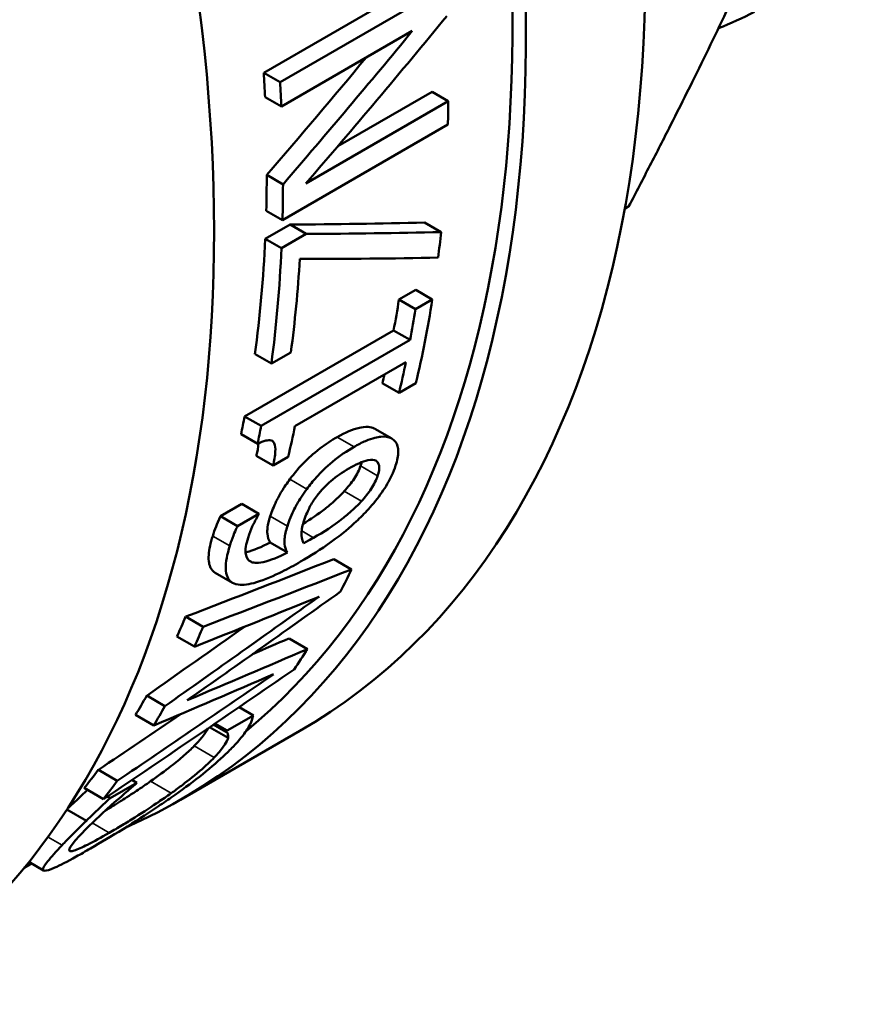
# Model space of a CAD drawing. Header units: millimetres. Extents: x 65 to 370, y 57 to 247.
# Tile 17 of 24: x 350 to 361, y 106 to 118. Entities that reach past the tile are written whole.
import ezdxf

# ---------------------------------------------------------------- set-up
doc = ezdxf.new("R2010")
doc.units = ezdxf.units.MM
doc.layers.add('Видимые тонкие (ГОСТ)', color=7, linetype='Continuous', lineweight=35)
doc.layers.add('Видимый контур (ГОСТ)', color=7, linetype='Continuous', lineweight=50)

msp = doc.modelspace()

# ---------------------------------------------------------------- linework, layer by layer
at = {"layer": 'Видимые тонкие (ГОСТ)'}
for p, q in [((354.414, 112.864), (354.194, 112.991)), ((354.899, 112.975), (354.678, 113.102)), ((354.721, 112.485), (354.498, 112.614)), ((353.798, 112.314), (353.578, 112.441)), ((354.51, 112.155), (354.286, 112.284)), ((353.545, 111.831), (353.322, 111.959)), ((352.794, 111.573), (352.572, 111.701)), ((353.887, 111.679), (353.732, 111.769)), ((352.591, 108.814), (352.33, 108.964)), ((352.029, 108.347), (351.761, 108.503)), ((351.222, 107.831), (351, 107.96)), ((350.608, 107.67), (350.425, 107.776)), ((350.721, 107.59), (350.703, 107.601))]:
    msp.add_line(p, q, dxfattribs=at)
at = {"layer": 'Видимый контур (ГОСТ)'}
for p, q in [((353.238, 117.742), (355.393, 118.986)), ((355.606, 118.863), (353.45, 117.619)), ((353.467, 117.301), (355.173, 118.286)), ((353.45, 117.619), (353.238, 117.742)), ((354.201, 116.783), (355.43, 117.492)), ((355.642, 117.37), (355.43, 117.492)), ((353.467, 117.301), (353.254, 117.424)), ((355.642, 117.37), (353.784, 116.297)), ((353.481, 115.82), (355.637, 117.065)), ((353.488, 116.286), (353.276, 116.409)), ((353.481, 115.82), (353.269, 115.943)), ((357.943, 115.97), (357.993, 115.999)), ((353.256, 115.575), (353.579, 115.762)), ((353.791, 115.639), (353.579, 115.762)), ((355.547, 115.664), (355.334, 115.787)), ((353.468, 115.453), (353.256, 115.575)), ((353.791, 115.639), (353.468, 115.453)), ((354.998, 114.783), (355.218, 114.91)), ((355.434, 114.786), (355.218, 114.91)), ((355.213, 114.659), (354.998, 114.783)), ((355.434, 114.786), (355.213, 114.659)), ((352.986, 113.26), (354.929, 114.382)), ((355.145, 114.257), (354.929, 114.382)), ((355.145, 114.257), (353.203, 113.136)), ((353.337, 113.949), (353.123, 114.073)), ((353.337, 113.949), (353.59, 114.096)), ((353.644, 113.135), (355.089, 113.969)), ((355, 113.568), (354.782, 113.694)), ((355, 113.568), (355.22, 113.695)), ((353.203, 113.136), (352.986, 113.26)), ((353.158, 112.903), (352.941, 113.028)), ((354.906, 112.971), (354.685, 113.099)), ((353.358, 112.62), (353.14, 112.746)), ((353.358, 112.62), (353.556, 112.734)), ((352.674, 111.958), (352.952, 112.119)), ((353.173, 111.991), (352.952, 112.119)), ((352.895, 111.831), (352.674, 111.958)), ((353.173, 111.991), (352.895, 111.831)), ((353.545, 111.486), (353.32, 111.616)), ((354.38, 111.266), (354.149, 111.399)), ((352.83, 111.092), (352.605, 111.222)), ((352.447, 110.519), (352.219, 110.65)), ((352.335, 110.259), (352.105, 110.391)), ((353.807, 110.227), (353.566, 110.367)), ((351.949, 109.483), (351.713, 109.62)), ((353.102, 109.362), (352.915, 109.47)), ((351.804, 109.23), (351.565, 109.368)), ((352.759, 109.164), (352.601, 109.256)), ((353.102, 109.362), (352.759, 109.164)), ((353.706, 109.159), (352.15, 108.261)), ((352.771, 109.069), (352.531, 109.208)), ((352.746, 109.148), (352.582, 109.243)), ((351.328, 108.508), (351.081, 108.651)), ((351.582, 108.485), (351.236, 108.285)), ((351.582, 108.485), (351.519, 108.521)), ((351.148, 108.271), (350.897, 108.416)), ((351.236, 108.285), (351.2, 108.306)), ((350.925, 107.989), (350.672, 108.135)), ((350.211, 107.43), (350.115, 107.375)), ((350.368, 107.34), (350.176, 107.451))]:
    msp.add_line(p, q, dxfattribs=at)
for centre, major_axis, ratio, start_param, end_param in [((342.831, 127.995), (10.875, -18.836), 0.57735, 0, 2.338176), ((341.275, 127.097), (10.875, -18.836), 0.57735, 6.219091, 8.519929), ((341.275, 127.097), (10.75, -18.62), 0.57735, 0.096048, 2.235348), ((337.033, 124.648), (11, -19.053), 0.57735, 0, 2.017843), ((338.748, 125.638), (-31.199, -34.298), 0.376363, 1.640028, 1.701912), ((338.18, 125.31), (-31.464, -34.446), 0.373872, 1.649361, 1.705698), ((338.18, 125.31), (-31.031, -33.972), 0.373872, 1.649312, 1.693073), ((338.073, 125.249), (-10.75, 18.62), 0.57735, 3.980547, 3.998159), ((338.073, 125.249), (10.9, -18.879), 0.57735, 0.838217, 0.855586), ((340.229, 126.493), (-10.9, 18.879), 0.57735, 3.897069, 3.914409), ((338.073, 125.249), (-10.75, 18.62), 0.57735, 3.896652, 3.923424), ((338.073, 125.249), (10.9, -18.879), 0.57735, 0.755477, 0.781881), ((348.488, 131.261), (9, -15.588), 0.57735, 0.051736, 0.057803), ((336.852, 124.544), (-33.496, 4.49), 0.225349, 2.123588, 2.185155), ((338.073, 125.249), (-10.75, 18.62), 0.57735, 3.784855, 3.875265), ((336.852, 124.544), (33.964, -4.553), 0.225349, 5.264468, 5.325182), ((340.229, 126.493), (-10.9, 18.879), 0.57735, 3.795172, 3.815263), ((338.073, 125.249), (10.9, -18.879), 0.57735, 0.645231, 0.734384), ((338.327, 125.395), (-10.9, 18.879), 0.57735, 3.786824, 3.859405), ((336.317, 124.234), (-33.501, 4.884), 0.222832, 2.148728, 2.212962), ((340.009, 126.366), (-10.75, 18.62), 0.57735, 3.733815, 3.75939), ((340.229, 126.493), (-10.9, 18.879), 0.57735, 3.692107, 3.761718), ((340.009, 126.366), (10.9, -18.879), 0.57735, 0.594913, 0.620125), ((340.009, 126.366), (10.9, -18.879), 0.57735, 0.550514, 0.576532), ((340.009, 126.366), (-10.75, 18.62), 0.57735, 3.688766, 3.696297), ((338.066, 125.245), (-10.75, 18.62), 0.57735, 3.718808, 3.733815), ((338.066, 125.245), (10.9, -18.879), 0.57735, 0.580121, 0.594913), ((338.564, 125.532), (-10.9, 18.879), 0.57735, 3.692107, 3.718125), ((338.341, 125.403), (-10.9, 18.879), 0.57735, 3.650294, 3.651118), ((315.902, 112.448), (62.327, 15.31), 0.19312, 5.286216, 5.324794), ((315.902, 112.448), (63.197, 15.524), 0.19312, 5.280803, 5.318761), ((340.229, 126.493), (10.9, -18.879), 0.57735, 0.354924, 0.377747), ((366.472, 141.644), (-63.853, -53.305), 0.201451, 1.182559, 1.214086), ((366.1, 141.43), (-65.285, -54.147), 0.197313, 1.192996, 1.223986), ((313.556, 111.093), (66.327, 17.521), 0.185998, 5.286893, 5.317338), ((338.073, 125.249), (10.75, -18.62), 0.57735, 0.390333, 0.410292), ((366.1, 141.43), (-64.387, -53.402), 0.197313, 1.186231, 1.206169), ((338.073, 125.249), (10.9, -18.879), 0.57735, 0.396065, 0.415704), ((309.604, 108.812), (65.509, 17.34), 0.185784, 5.388119, 5.397816), ((309.604, 108.812), (66.423, 17.582), 0.185784, 5.359172, 5.390302), ((340.229, 126.493), (10.9, -18.879), 0.57735, 0.268704, 0.292266), ((370.061, 143.716), (-61.374, -51.847), 0.209026, 1.087703, 1.129255), ((370.538, 143.992), (-64.546, -53.712), 0.199429, 1.10835, 1.140724), ((308.933, 108.425), (65.852, 17.22), 0.187057, 5.371402, 5.402954), ((338.073, 125.249), (10.75, -18.62), 0.57735, 0.306365, 0.327865), ((338.073, 125.249), (10.9, -18.879), 0.57735, 0.313499, 0.33463), ((370.538, 143.992), (-63.657, -52.973), 0.199429, 1.100044, 1.117487), ((339.74, 126.211), (10.9, -18.879), 0.57735, 0.218849, 0.220459), ((338.073, 125.249), (10.75, -18.62), 0.57735, 0.218415, 0.241267), ((338.073, 125.249), (10.9, -18.879), 0.57735, 0.227153, 0.249573), ((338.562, 125.531), (10.9, -18.879), 0.57735, 0.218715, 0.220459)]:
    msp.add_ellipse(centre, major_axis=major_axis, ratio=ratio, start_param=start_param, end_param=end_param, dxfattribs=at)
msp.add_rational_spline([(357.993, 115.999), (359.962, 119.75), (361.195, 123.076)], [1, 1.05882352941, 1], degree=2, dxfattribs=at)
for points in [[(359.631, 118.534), (359.479, 118.456), (359.323, 118.385), (359.163, 118.321)], [(354.678, 113.102), (354.681, 113.101), (354.683, 113.1), (354.685, 113.099)], [(353.14, 112.746), (353.154, 112.803), (353.164, 112.859), (353.168, 112.909)], [(354.498, 112.614), (354.504, 112.631), (354.509, 112.648), (354.512, 112.664)]]:
    msp.add_open_spline(points, degree=3, dxfattribs=at)
for points, knots in [([(354.194, 112.991), (354.299, 113.051), (354.397, 113.094), (354.513, 113.119), (354.555, 113.126), (354.628, 113.122), (354.656, 113.115), (354.678, 113.102)], [0, 0, 0, 0, 0.04454271, 0.04454271, 0.05930588, 0.05930588, 0.07044791, 0.07044791, 0.07044791, 0.07044791]), ([(353.578, 112.441), (353.637, 112.522), (353.702, 112.599), (353.814, 112.711), (353.879, 112.772), (354.045, 112.899), (354.121, 112.949), (354.194, 112.991)], [0, 0, 0, 0, 0.03094773, 0.03094773, 0.04783413, 0.04783413, 0.06206278, 0.06206278, 0.06206278, 0.06206278]), ([(354.899, 112.975), (354.863, 112.995), (354.816, 113), (354.721, 112.991), (354.658, 112.98), (354.515, 112.919), (354.465, 112.893), (354.414, 112.864)], [-0.1224387, -0.1224387, -0.1224387, -0.1224387, -0.0646366, -0.0646366, -0.0216605, -0.0216605, 0, 0, 0, 0]), ([(354.956, 112.619), (354.979, 112.687), (354.991, 112.75), (354.99, 112.853), (354.979, 112.895), (354.94, 112.948), (354.921, 112.963), (354.899, 112.975)], [-0.08170378, -0.08170378, -0.08170378, -0.08170378, -0.04889566, -0.04889566, -0.01856097, -0.01856097, 0, 0, 0, 0]), ([(353.158, 112.903), (353.194, 112.922), (353.231, 112.937), (353.29, 112.951), (353.314, 112.953), (353.357, 112.94), (353.368, 112.924), (353.387, 112.882), (353.389, 112.842), (353.385, 112.746), (353.373, 112.682), (353.358, 112.62)], [-0.0722673, -0.0722673, -0.0722673, -0.0722673, -0.06278493, -0.06278493, -0.05513288, -0.05513288, -0.04594145, -0.04594145, -0.02648592, -0.02648592, 0, 0, 0, 0]), ([(354.414, 112.864), (354.322, 112.811), (354.226, 112.747), (354.047, 112.599), (353.979, 112.53), (353.878, 112.417), (353.837, 112.366), (353.798, 112.314)], [-0.07418218, -0.07418218, -0.07418218, -0.07418218, -0.04557899, -0.04557899, -0.01997533, -0.01997533, 0, 0, 0, 0]), ([(354.286, 112.284), (354.334, 112.337), (354.38, 112.393), (354.432, 112.473), (354.449, 112.503), (354.478, 112.561), (354.489, 112.588), (354.498, 112.614)], [0, 0, 0, 0, 0.02153036, 0.02153036, 0.03198491, 0.03198491, 0.04200175, 0.04200175, 0.04200175, 0.04200175]), ([(354.344, 112.58), (354.432, 112.631), (354.523, 112.675), (354.644, 112.7), (354.675, 112.695), (354.72, 112.671), (354.735, 112.649), (354.746, 112.583), (354.738, 112.536), (354.721, 112.485)], [-0.08851726, -0.08851726, -0.08851726, -0.08851726, -0.06202918, -0.06202918, -0.04385728, -0.04385728, -0.02366327, -0.02366327, 0, 0, 0, 0]), ([(354.6, 112.05), (354.665, 112.122), (354.724, 112.195), (354.828, 112.344), (354.87, 112.417), (354.925, 112.533), (354.942, 112.577), (354.956, 112.619)], [-0.07858132, -0.07858132, -0.07858132, -0.07858132, -0.04927222, -0.04927222, -0.01950505, -0.01950505, 0, 0, 0, 0]), ([(353.925, 112.218), (353.953, 112.255), (353.982, 112.29), (354.052, 112.364), (354.085, 112.395), (354.184, 112.48), (354.265, 112.534), (354.344, 112.58)], [-0.05491053, -0.05491053, -0.05491053, -0.05491053, -0.04512309, -0.04512309, -0.03355312, -0.03355312, 0, 0, 0, 0]), ([(354.721, 112.485), (354.712, 112.459), (354.701, 112.431), (354.673, 112.375), (354.656, 112.345), (354.602, 112.262), (354.557, 112.207), (354.51, 112.155)], [-0.0448444, -0.0448444, -0.0448444, -0.0448444, -0.03271937, -0.03271937, -0.02119952, -0.02119952, 0, 0, 0, 0]), ([(353.322, 111.959), (353.342, 112.02), (353.368, 112.086), (353.42, 112.196), (353.441, 112.236), (353.503, 112.336), (353.54, 112.389), (353.578, 112.441)], [0, 0, 0, 0, 0.02786232, 0.02786232, 0.0451366, 0.0451366, 0.06317608, 0.06317608, 0.06317608, 0.06317608]), ([(353.798, 112.314), (353.75, 112.247), (353.704, 112.178), (353.653, 112.088), (353.62, 112.029), (353.57, 111.904), (353.557, 111.867), (353.545, 111.831)], [-0.153822, -0.153822, -0.153822, -0.153822, -0.0538958, -0.0538958, -0.0164481, -0.0164481, 0, 0, 0, 0]), ([(353.75, 111.861), (353.848, 111.921), (353.947, 111.987), (354.067, 112.081), (354.121, 112.125), (354.214, 112.21), (354.251, 112.247), (354.286, 112.284)], [0.01228965, 0.01228965, 0.01228965, 0.01228965, 0.05337132, 0.05337132, 0.06730958, 0.06730958, 0.07670239, 0.07670239, 0.07670239, 0.07670239]), ([(353.764, 111.906), (353.787, 111.978), (353.816, 112.041), (353.858, 112.122), (353.888, 112.17), (353.925, 112.218)], [-0.03282781, -0.03282781, -0.03282781, -0.03282781, -0.01883635, -0.01883635, 0, 0, 0, 0]), ([(354.51, 112.155), (354.476, 112.117), (354.439, 112.08), (354.346, 111.996), (354.292, 111.952), (354.147, 111.837), (354.014, 111.752), (353.887, 111.679)], [-0.07586894, -0.07586894, -0.07586894, -0.07586894, -0.06687109, -0.06687109, -0.05362792, -0.05362792, 0, 0, 0, 0]), ([(352.572, 111.701), (352.585, 111.741), (352.599, 111.783), (352.627, 111.856), (352.646, 111.905), (352.674, 111.958)], [0, 0, 0, 0, 0.01839159, 0.01839159, 0.03089539, 0.03089539, 0.03089539, 0.03089539]), ([(353.032, 111.679), (353.066, 111.788), (353.11, 111.873), (353.147, 111.941), (353.158, 111.961), (353.169, 111.979)], [-0.02661767, -0.02661767, -0.02661767, -0.02661767, -0.00708911, -0.00708911, 0, 0, 0, 0]), ([(353.32, 111.616), (353.301, 111.647), (353.288, 111.685), (353.28, 111.773), (353.282, 111.839), (353.322, 111.959)], [0, 0, 0, 0, 0.03089991, 0.03089991, 0.05832773, 0.05832773, 0.05832773, 0.05832773]), ([(353.717, 111.367), (353.845, 111.44), (353.982, 111.527), (354.26, 111.728), (354.367, 111.821), (354.496, 111.941), (354.549, 111.995), (354.6, 112.05)], [-0.08204105, -0.08204105, -0.08204105, -0.08204105, -0.05321514, -0.05321514, -0.02277025, -0.02277025, 0, 0, 0, 0]), ([(352.895, 111.831), (352.88, 111.802), (352.85, 111.74), (352.808, 111.616), (352.8, 111.594), (352.794, 111.573)], [-0.05426528, -0.05426528, -0.05426528, -0.05426528, -0.00968533, -0.00968533, 0, 0, 0, 0]), ([(353.545, 111.831), (353.525, 111.77), (353.512, 111.713), (353.504, 111.612), (353.51, 111.573), (353.526, 111.522), (353.534, 111.503), (353.545, 111.486)], [-0.06154176, -0.06154176, -0.06154176, -0.06154176, -0.03978124, -0.03978124, -0.01680701, -0.01680701, 0, 0, 0, 0]), ([(353.753, 111.606), (353.731, 111.654), (353.729, 111.702), (353.73, 111.784), (353.742, 111.841), (353.764, 111.906)], [-0.04929726, -0.04929726, -0.04929726, -0.04929726, -0.02989893, -0.02989893, 0, 0, 0, 0]), ([(352.605, 111.222), (352.579, 111.237), (352.558, 111.259), (352.528, 111.32), (352.513, 111.369), (352.525, 111.527), (352.544, 111.611), (352.572, 111.701)], [0.01961597, 0.01961597, 0.01961597, 0.01961597, 0.0455881, 0.0455881, 0.07381746, 0.07381746, 0.09744841, 0.09744841, 0.09744841, 0.09744841]), ([(352.794, 111.573), (352.76, 111.462), (352.74, 111.361), (352.744, 111.184), (352.776, 111.134), (352.833, 111.086), (352.864, 111.074), (352.902, 111.069)], [-0.09231455, -0.09231455, -0.09231455, -0.09231455, -0.06216804, -0.06216804, -0.02694588, -0.02694588, 0, 0, 0, 0]), ([(353.545, 111.486), (353.432, 111.428), (353.321, 111.381), (353.141, 111.342), (353.094, 111.353), (353.031, 111.385), (353.009, 111.418), (352.993, 111.522), (353.006, 111.596), (353.032, 111.679)], [-0.1193215, -0.1193215, -0.1193215, -0.1193215, -0.0939504, -0.0939504, -0.0697599, -0.0697599, -0.0377607, -0.0377607, 0, 0, 0, 0]), ([(353, 111.489), (353.003, 111.49), (353.007, 111.491), (353.102, 111.513), (353.21, 111.56), (353.32, 111.616)], [0.09394997, 0.09394997, 0.09394997, 0.09394997, 0.09506703, 0.09506703, 0.11977861, 0.11977861, 0.11977861, 0.11977861]), ([(353.887, 111.679), (353.845, 111.655), (353.821, 111.642), (353.793, 111.627), (353.773, 111.616), (353.753, 111.606)], [-0.0119827, -0.0119827, -0.0119827, -0.0119827, -0.00865204, -0.00865204, 0, 0, 0, 0]), ([(352.902, 111.069), (352.968, 111.059), (353.048, 111.07), (353.254, 111.131), (353.376, 111.186), (353.552, 111.274), (353.634, 111.319), (353.717, 111.367)], [-0.1132941, -0.1132941, -0.1132941, -0.1132941, -0.0783215, -0.0783215, -0.0350732, -0.0350732, 0, 0, 0, 0]), ([(353.038, 109.209), (353.071, 109.265), (353.077, 109.286), (353.095, 109.342), (353.098, 109.352), (353.102, 109.362)], [-0.05859644, -0.05859644, -0.05859644, -0.05859644, -0.01047102, -0.01047102, 0, 0, 0, 0]), ([(352.33, 108.964), (352.37, 109.005), (352.406, 109.044), (352.469, 109.124), (352.493, 109.162), (352.506, 109.191)], [0, 0, 0, 0, 0.02916118, 0.02916118, 0.06554755, 0.06554755, 0.06554755, 0.06554755]), ([(352.746, 109.148), (352.753, 109.144), (352.773, 109.132), (352.773, 109.087), (352.772, 109.078), (352.771, 109.069)], [-0.06489155, -0.06489155, -0.06489155, -0.06489155, -0.01163159, -0.01163159, 0, 0, 0, 0]), ([(352.837, 108.954), (352.928, 109.05), (352.972, 109.105), (353.021, 109.18), (353.03, 109.195), (353.038, 109.209)], [-0.06525338, -0.06525338, -0.06525338, -0.06525338, -0.01317181, -0.01317181, 0, 0, 0, 0]), ([(352.771, 109.069), (352.764, 109.042), (352.745, 108.989), (352.635, 108.861), (352.614, 108.838), (352.591, 108.814)], [-0.09613163, -0.09613163, -0.09613163, -0.09613163, -0.01674159, -0.01674159, 0, 0, 0, 0]), ([(351.761, 108.503), (351.857, 108.57), (351.946, 108.636), (352.089, 108.748), (352.146, 108.795), (352.247, 108.884), (352.292, 108.925), (352.33, 108.964)], [0, 0, 0, 0, 0.03598816, 0.03598816, 0.06326658, 0.06326658, 0.09115752, 0.09115752, 0.09115752, 0.09115752]), ([(352.032, 108.292), (352.165, 108.385), (352.287, 108.475), (352.515, 108.655), (352.619, 108.745), (352.755, 108.871), (352.798, 108.913), (352.837, 108.954)], [-0.1326214, -0.1326214, -0.1326214, -0.1326214, -0.081935, -0.081935, -0.0285209, -0.0285209, 0, 0, 0, 0]), ([(352.591, 108.814), (352.54, 108.76), (352.479, 108.702), (352.308, 108.556), (352.218, 108.487), (352.12, 108.413), (352.075, 108.38), (352.029, 108.347)], [-0.05637023, -0.05637023, -0.05637023, -0.05637023, -0.03943342, -0.03943342, -0.01722059, -0.01722059, 0, 0, 0, 0]), ([(351.167, 108.116), (351.233, 108.156), (351.301, 108.198), (351.409, 108.267), (351.484, 108.315), (351.639, 108.418), (351.701, 108.46), (351.761, 108.503)], [0.02906249, 0.02906249, 0.02906249, 0.02906249, 0.05439344, 0.05439344, 0.06849869, 0.06849869, 0.07801415, 0.07801415, 0.07801415, 0.07801415]), ([(350.681, 108.148), (350.718, 108.182), (350.756, 108.218), (350.841, 108.297), (350.89, 108.344), (350.942, 108.391)], [0.00205029, 0.00205029, 0.00205029, 0.00205029, 0.02137428, 0.02137428, 0.0441283, 0.0441283, 0.0441283, 0.0441283]), ([(351.23, 108.174), (351.306, 108.242), (351.38, 108.307), (351.531, 108.436), (351.55, 108.452), (351.568, 108.467)], [-0.06260086, -0.06260086, -0.06260086, -0.06260086, -0.00737056, -0.00737056, 0, 0, 0, 0]), ([(351.236, 108.285), (351.153, 108.207), (351.064, 108.123), (350.963, 108.026), (350.944, 108.008), (350.925, 107.989)], [-0.05205535, -0.05205535, -0.05205535, -0.05205535, -0.0102115, -0.0102115, 0, 0, 0, 0]), ([(350.979, 107.627), (351.11, 107.703), (351.252, 107.787), (351.555, 107.974), (351.704, 108.07), (351.905, 108.205), (351.969, 108.248), (352.032, 108.292)], [-0.1215626, -0.1215626, -0.1215626, -0.1215626, -0.0728144, -0.0728144, -0.0235628, -0.0235628, 0, 0, 0, 0]), ([(352.029, 108.347), (351.975, 108.309), (351.919, 108.27), (351.788, 108.181), (351.68, 108.109), (351.499, 107.996), (351.444, 107.962), (351.363, 107.914), (351.335, 107.897), (351.279, 107.864), (351.25, 107.847), (351.222, 107.831)], [-0.1259339, -0.1259339, -0.1259339, -0.1259339, -0.0907404, -0.0907404, -0.0439065, -0.0439065, -0.0230431, -0.0230431, -0.0117821, -0.0117821, 0, 0, 0, 0]), ([(350.852, 107.809), (350.908, 107.869), (350.997, 107.96), (351.175, 108.124), (351.202, 108.149), (351.23, 108.174)], [-0.08733928, -0.08733928, -0.08733928, -0.08733928, -0.01286059, -0.01286059, 0, 0, 0, 0]), ([(350.925, 107.989), (350.864, 107.93), (350.772, 107.839), (350.649, 107.712), (350.628, 107.691), (350.608, 107.67)], [-0.08342945, -0.08342945, -0.08342945, -0.08342945, -0.01469336, -0.01469336, 0, 0, 0, 0]), ([(350.721, 107.59), (350.701, 107.592), (350.697, 107.605), (350.715, 107.645), (350.732, 107.675), (350.803, 107.757), (350.826, 107.782), (350.852, 107.809)], [-0.144757, -0.144757, -0.144757, -0.144757, -0.0681131, -0.0681131, -0.0189653, -0.0189653, 0, 0, 0, 0]), ([(351.222, 107.831), (351.118, 107.771), (351.022, 107.718), (350.873, 107.642), (350.81, 107.613), (350.747, 107.593), (350.732, 107.59), (350.721, 107.59)], [-0.1090687, -0.1090687, -0.1090687, -0.1090687, -0.0590741, -0.0590741, -0.0177785, -0.0177785, 0, 0, 0, 0]), ([(350.608, 107.67), (350.53, 107.587), (350.464, 107.515), (350.381, 107.409), (350.359, 107.372), (350.361, 107.343), (350.367, 107.338), (350.378, 107.337)], [-0.1340528, -0.1340528, -0.1340528, -0.1340528, -0.0764103, -0.0764103, -0.024054, -0.024054, 0, 0, 0, 0]), ([(350.378, 107.337), (350.401, 107.334), (350.446, 107.347), (350.582, 107.408), (350.671, 107.453), (350.851, 107.554), (350.914, 107.589), (350.979, 107.627)], [-0.1426084, -0.1426084, -0.1426084, -0.1426084, -0.0849138, -0.0849138, -0.0275981, -0.0275981, 0, 0, 0, 0])]:
    msp.add_open_spline(points, degree=3, knots=knots, dxfattribs=at)

doc.saveas('drawing.dxf')
